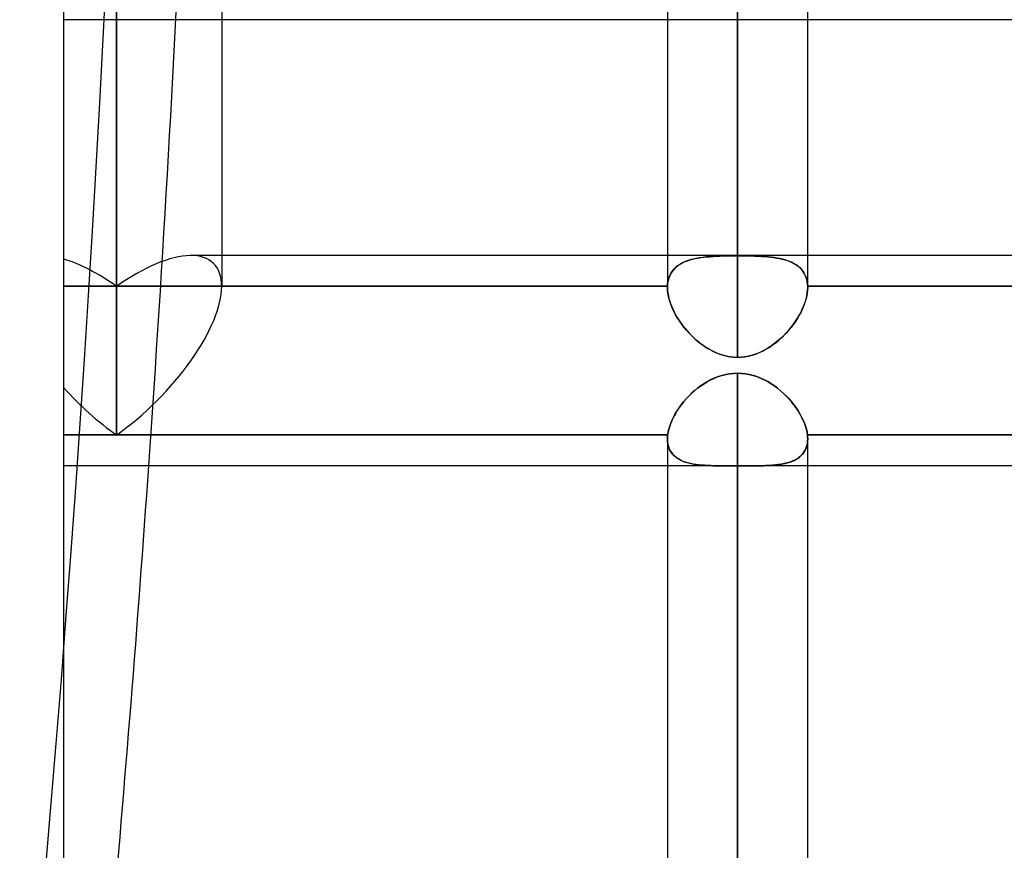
# Model space of a CAD drawing. Header units: millimetres. Extents: x -82 to 97, y -215 to 215.
# Tile 71 of 81: x -1 to 11, y 115 to 125. Entities that reach past the tile are written whole.
import ezdxf

# ---------------------------------------------------------------- set-up
doc = ezdxf.new("R2010")
doc.units = ezdxf.units.MM
doc.layers.add('MAIN-1', color=7, linetype='Continuous')
doc.layers.add('MAIN-2', color=7, linetype='Continuous')

msp = doc.modelspace()

# ---------------------------------------------------------------- linework, layer by layer
at = {"layer": 'MAIN-1'}
for p, q in [((0, -195), (0, 195)), ((1.783, 126.927), (1.783, 121.603)), ((0.594, 119.922), (0.594, 126.086)), ((7.611, 121.951), (7.611, 125.713)), ((6.819, 124.954), (6.819, 121.951)), ((8.404, 121.951), (8.404, 124.954)), ((6.819, 124.617), (1.783, 124.617)), ((15.619, 124.617), (8.404, 124.617)), ((25.211, 121.951), (1.783, 121.951)), ((7.437, 120.596), (7.395, 120.583)), ((7.48, 120.607), (7.437, 120.596)), ((7.523, 120.615), (7.48, 120.607)), ((7.567, 120.619), (7.523, 120.615)), ((7.611, 120.621), (7.567, 120.619)), ((7.656, 120.619), (7.611, 120.621)), ((7.611, 0), (7.611, 120.621)), ((7.7, 120.615), (7.656, 120.619)), ((7.744, 120.607), (7.7, 120.615)), ((7.787, 120.596), (7.744, 120.607)), ((7.83, 120.582), (7.787, 120.596)), ((7.237, 120.505), (7.2, 120.481)), ((7.275, 120.528), (7.237, 120.505)), ((7.314, 120.548), (7.275, 120.528)), ((7.354, 120.567), (7.314, 120.548)), ((7.395, 120.583), (7.354, 120.567)), ((7.872, 120.566), (7.83, 120.582)), ((7.912, 120.547), (7.872, 120.566)), ((7.952, 120.526), (7.912, 120.547)), ((7.99, 120.502), (7.952, 120.526)), ((8.027, 120.477), (7.99, 120.502)), ((7.096, 120.397), (7.064, 120.366)), ((7.129, 120.426), (7.096, 120.397)), ((7.164, 120.454), (7.129, 120.426)), ((7.2, 120.481), (7.164, 120.454)), ((8.063, 120.451), (8.027, 120.477)), ((8.097, 120.422), (8.063, 120.451)), ((8.13, 120.393), (8.097, 120.422)), ((8.162, 120.362), (8.13, 120.393)), ((6.978, 120.267), (6.953, 120.232)), ((7.005, 120.301), (6.978, 120.267)), ((7.034, 120.334), (7.005, 120.301)), ((7.064, 120.366), (7.034, 120.334)), ((8.192, 120.33), (8.162, 120.362)), ((8.22, 120.298), (8.192, 120.33)), ((8.247, 120.264), (8.22, 120.298)), ((8.272, 120.23), (8.247, 120.264)), ((6.908, 120.162), (6.888, 120.127)), ((6.929, 120.198), (6.908, 120.162)), ((6.953, 120.232), (6.929, 120.198)), ((8.295, 120.195), (8.272, 120.23)), ((8.316, 120.16), (8.295, 120.195)), ((8.335, 120.125), (8.316, 120.16)), ((6.857, 120.057), (6.844, 120.022)), ((6.871, 120.092), (6.857, 120.057)), ((6.888, 120.127), (6.871, 120.092)), ((8.352, 120.091), (8.335, 120.125)), ((8.366, 120.056), (8.352, 120.091)), ((8.379, 120.021), (8.366, 120.056)), ((6.826, 119.954), (6.821, 119.922)), ((6.834, 119.988), (6.826, 119.954)), ((6.844, 120.022), (6.834, 119.988)), ((8.389, 119.987), (8.379, 120.021)), ((8.396, 119.954), (8.389, 119.987)), ((8.401, 119.922), (8.396, 119.954)), ((0, 119.922), (0.594, 119.922)), ((0.594, 119.922), (6.821, 119.922)), ((6.82, 119.906), (6.819, 119.899)), ((6.819, 119.899), (6.819, 119.891)), ((6.819, 119.891), (6.819, 119.884)), ((6.819, 119.884), (6.819, 119.877)), ((6.819, 119.877), (6.819, 0)), ((6.821, 119.914), (6.82, 119.906)), ((6.821, 119.922), (6.821, 119.914)), ((8.402, 119.914), (8.401, 119.922)), ((8.401, 119.922), (15.621, 119.922)), ((8.403, 119.907), (8.402, 119.914)), ((8.403, 119.899), (8.403, 119.907)), ((8.403, 119.892), (8.403, 119.899)), ((8.404, 119.884), (8.403, 119.892)), ((8.404, 119.877), (8.404, 119.884)), ((8.404, 0), (8.404, 119.877)), ((6.819, 119.574), (0, 119.574)), ((15.619, 119.574), (8.404, 119.574))]:
    msp.add_line(p, q, dxfattribs=at)
for centre, major_axis, ratio, start_param, end_param in [((0.594, 120.762), (-1.098, -1.098), 0.414214, 1.178097, 2.748894), ((0.594, 120.762), (1.098, -1.098), 0.414214, -1.701696, -1.178097), ((-95.255, 139.021), (0, 164.84), 0.587785, -1.754792, -1.689051)]:
    msp.add_ellipse(centre, major_axis=major_axis, ratio=ratio, start_param=start_param, end_param=end_param, dxfattribs=at)
at = {"layer": 'MAIN-2'}
for p, q in [((0.594, 126.086), (0.594, 119.922)), ((7.611, 125.713), (7.611, 121.947)), ((0.594, 121.603), (0.594, 125.353)), ((0.594, 125.353), (0.594, 121.603)), ((1.783, 124.617), (0, 124.617)), ((8.404, 124.617), (6.819, 124.617)), ((7.611, 120.8), (7.611, 124.618)), ((7.611, 124.618), (7.611, 120.8)), ((1.783, 121.951), (1.435, 121.951)), ((6.819, 121.951), (6.819, 121.591)), ((7.217, 121.93), (7.179, 121.925)), ((7.197, 121.927), (7.23, 121.932)), ((7.256, 121.935), (7.217, 121.93)), ((7.23, 121.932), (7.265, 121.935)), ((7.297, 121.938), (7.256, 121.935)), ((7.265, 121.935), (7.3, 121.938)), ((7.339, 121.941), (7.297, 121.938)), ((7.3, 121.938), (7.337, 121.941)), ((7.337, 121.941), (7.374, 121.943)), ((7.382, 121.943), (7.339, 121.941)), ((7.374, 121.943), (7.413, 121.944)), ((7.427, 121.945), (7.382, 121.943)), ((7.413, 121.944), (7.451, 121.946)), ((7.472, 121.946), (7.427, 121.945)), ((7.451, 121.946), (7.491, 121.946)), ((7.518, 121.947), (7.472, 121.946)), ((7.491, 121.946), (7.53, 121.947)), ((7.565, 121.947), (7.518, 121.947)), ((7.53, 121.947), (7.571, 121.947)), ((7.611, 121.947), (7.565, 121.947)), ((7.571, 121.947), (7.611, 121.947)), ((7.651, 121.947), (7.611, 121.947)), ((7.611, 121.947), (7.651, 121.947)), ((7.691, 121.947), (7.651, 121.947)), ((7.651, 121.947), (7.691, 121.947)), ((7.731, 121.946), (7.691, 121.947)), ((7.691, 121.947), (7.73, 121.946)), ((7.73, 121.946), (7.769, 121.946)), ((7.771, 121.946), (7.731, 121.946)), ((7.769, 121.946), (7.808, 121.945)), ((7.81, 121.944), (7.771, 121.946)), ((7.808, 121.945), (7.845, 121.943)), ((7.848, 121.943), (7.81, 121.944)), ((7.845, 121.943), (7.882, 121.941)), ((7.885, 121.941), (7.848, 121.943)), ((7.882, 121.941), (7.918, 121.939)), ((7.922, 121.939), (7.885, 121.941)), ((7.918, 121.939), (7.953, 121.936)), ((7.957, 121.935), (7.922, 121.939)), ((7.953, 121.936), (7.988, 121.932)), ((7.992, 121.932), (7.957, 121.935)), ((7.988, 121.932), (8.021, 121.928)), ((8.025, 121.927), (7.992, 121.932)), ((8.404, 121.591), (8.404, 121.951)), ((6.908, 121.812), (6.927, 121.829)), ((6.933, 121.833), (6.911, 121.815)), ((6.927, 121.829), (6.948, 121.844)), ((6.957, 121.85), (6.933, 121.833)), ((6.948, 121.844), (6.97, 121.858)), ((6.983, 121.865), (6.957, 121.85)), ((6.97, 121.858), (6.994, 121.871)), ((7.012, 121.879), (6.983, 121.865)), ((6.994, 121.871), (7.019, 121.882)), ((7.042, 121.891), (7.012, 121.879)), ((7.019, 121.882), (7.046, 121.892)), ((7.074, 121.901), (7.042, 121.891)), ((7.046, 121.892), (7.074, 121.901)), ((7.107, 121.91), (7.074, 121.901)), ((7.074, 121.901), (7.103, 121.909)), ((7.103, 121.909), (7.133, 121.916)), ((7.142, 121.918), (7.107, 121.91)), ((7.133, 121.916), (7.164, 121.922)), ((7.179, 121.925), (7.142, 121.918)), ((7.164, 121.922), (7.197, 121.927)), ((8.021, 121.928), (8.054, 121.923)), ((8.058, 121.922), (8.025, 121.927)), ((8.054, 121.923), (8.085, 121.917)), ((8.089, 121.916), (8.058, 121.922)), ((8.085, 121.917), (8.116, 121.91)), ((8.12, 121.909), (8.089, 121.916)), ((8.116, 121.91), (8.145, 121.902)), ((8.149, 121.901), (8.12, 121.909)), ((8.145, 121.902), (8.173, 121.893)), ((8.176, 121.892), (8.149, 121.901)), ((8.173, 121.893), (8.2, 121.883)), ((8.203, 121.882), (8.176, 121.892)), ((8.2, 121.883), (8.226, 121.872)), ((8.228, 121.871), (8.203, 121.882)), ((8.226, 121.872), (8.25, 121.859)), ((8.252, 121.858), (8.228, 121.871)), ((8.25, 121.859), (8.273, 121.845)), ((8.274, 121.844), (8.252, 121.858)), ((8.273, 121.845), (8.294, 121.83)), ((8.295, 121.829), (8.274, 121.844)), ((8.294, 121.83), (8.313, 121.814)), ((8.314, 121.813), (8.295, 121.829)), ((6.831, 121.685), (6.839, 121.709)), ((6.844, 121.722), (6.834, 121.695)), ((6.839, 121.709), (6.849, 121.733)), ((6.857, 121.748), (6.844, 121.722)), ((6.849, 121.733), (6.861, 121.755)), ((6.873, 121.772), (6.857, 121.748)), ((6.861, 121.755), (6.875, 121.775)), ((6.89, 121.794), (6.873, 121.772)), ((6.875, 121.775), (6.891, 121.795)), ((6.911, 121.815), (6.89, 121.794)), ((6.891, 121.795), (6.908, 121.812)), ((8.313, 121.814), (8.331, 121.796)), ((8.332, 121.795), (8.314, 121.813)), ((8.331, 121.796), (8.347, 121.776)), ((8.347, 121.776), (8.332, 121.795)), ((8.361, 121.755), (8.347, 121.776)), ((8.347, 121.776), (8.361, 121.756)), ((8.361, 121.756), (8.373, 121.733)), ((8.373, 121.733), (8.361, 121.755)), ((8.383, 121.71), (8.373, 121.733)), ((8.373, 121.733), (8.383, 121.71)), ((8.392, 121.685), (8.383, 121.71)), ((8.383, 121.71), (8.391, 121.685)), ((0.594, 121.603), (0, 121.603)), ((0, 121.603), (0.594, 121.603)), ((6.819, 121.603), (0.594, 121.603)), ((0.594, 121.603), (6.819, 121.603)), ((6.821, 121.635), (6.819, 121.603)), ((6.819, 121.603), (6.821, 121.631)), ((6.819, 121.601), (6.819, 121.603)), ((6.819, 121.603), (6.819, 121.601)), ((6.819, 121.599), (6.819, 121.601)), ((6.819, 121.601), (6.819, 121.6)), ((6.819, 121.6), (6.819, 121.598)), ((6.819, 121.597), (6.819, 121.599)), ((6.819, 121.598), (6.819, 121.596)), ((6.819, 121.595), (6.819, 121.597)), ((6.819, 121.596), (6.819, 121.595)), ((6.826, 121.666), (6.821, 121.635)), ((6.821, 121.631), (6.825, 121.658)), ((6.825, 121.658), (6.831, 121.685)), ((6.834, 121.695), (6.826, 121.666)), ((8.391, 121.685), (8.398, 121.659)), ((8.398, 121.659), (8.392, 121.685)), ((8.402, 121.632), (8.398, 121.659)), ((8.398, 121.659), (8.402, 121.631)), ((8.404, 121.603), (8.402, 121.632)), ((8.402, 121.631), (8.404, 121.603)), ((8.404, 121.601), (8.404, 121.603)), ((8.404, 121.603), (8.404, 121.601)), ((15.619, 121.603), (8.404, 121.603)), ((8.404, 121.603), (15.619, 121.603)), ((8.404, 121.599), (8.404, 121.601)), ((8.404, 121.601), (8.404, 121.599)), ((8.404, 121.597), (8.404, 121.599)), ((8.404, 121.599), (8.404, 121.597)), ((8.404, 121.595), (8.404, 121.597)), ((8.404, 121.597), (8.404, 121.595)), ((6.819, 121.593), (6.819, 121.595)), ((6.819, 121.595), (6.819, 121.593)), ((6.819, 121.591), (6.819, 121.593)), ((6.819, 121.593), (6.819, 121.591)), ((6.82, 121.56), (6.819, 121.591)), ((6.819, 121.591), (6.82, 121.561)), ((6.82, 121.561), (6.823, 121.529)), ((6.824, 121.527), (6.82, 121.56)), ((6.823, 121.529), (6.829, 121.497)), ((6.829, 121.493), (6.824, 121.527)), ((6.829, 121.497), (6.836, 121.464)), ((6.838, 121.459), (6.829, 121.493)), ((8.393, 121.492), (8.384, 121.457)), ((8.385, 121.458), (8.393, 121.492)), ((8.393, 121.492), (8.399, 121.526)), ((8.399, 121.526), (8.393, 121.492)), ((8.399, 121.526), (8.403, 121.559)), ((8.403, 121.559), (8.399, 121.526)), ((8.403, 121.559), (8.404, 121.591)), ((8.404, 121.591), (8.403, 121.559)), ((8.404, 121.593), (8.404, 121.595)), ((8.404, 121.595), (8.404, 121.593)), ((8.404, 121.591), (8.404, 121.593)), ((8.404, 121.593), (8.404, 121.591)), ((6.836, 121.464), (6.846, 121.43)), ((6.848, 121.424), (6.838, 121.459)), ((6.846, 121.43), (6.858, 121.397)), ((6.861, 121.389), (6.848, 121.424)), ((6.858, 121.397), (6.872, 121.363)), ((6.876, 121.353), (6.861, 121.389)), ((8.36, 121.385), (8.345, 121.349)), ((8.346, 121.351), (8.361, 121.387)), ((8.373, 121.421), (8.36, 121.385)), ((8.361, 121.387), (8.374, 121.423)), ((8.384, 121.457), (8.373, 121.421)), ((8.374, 121.423), (8.385, 121.458)), ((6.872, 121.363), (6.887, 121.328)), ((6.892, 121.318), (6.876, 121.353)), ((6.887, 121.328), (6.904, 121.294)), ((6.911, 121.282), (6.892, 121.318)), ((6.904, 121.294), (6.923, 121.261)), ((6.932, 121.247), (6.911, 121.282)), ((8.309, 121.277), (8.288, 121.242)), ((8.289, 121.244), (8.31, 121.28)), ((8.328, 121.313), (8.309, 121.277)), ((8.31, 121.28), (8.329, 121.315)), ((8.345, 121.349), (8.328, 121.313)), ((8.329, 121.315), (8.346, 121.351)), ((6.923, 121.261), (6.944, 121.227)), ((6.954, 121.212), (6.932, 121.247)), ((6.944, 121.227), (6.966, 121.194)), ((6.978, 121.177), (6.954, 121.212)), ((6.966, 121.194), (6.99, 121.161)), ((7.004, 121.143), (6.978, 121.177)), ((6.99, 121.161), (7.015, 121.129)), ((8.241, 121.172), (8.215, 121.138)), ((8.217, 121.141), (8.242, 121.175)), ((8.265, 121.207), (8.241, 121.172)), ((8.242, 121.175), (8.267, 121.209)), ((8.288, 121.242), (8.265, 121.207)), ((8.267, 121.209), (8.289, 121.244)), ((7.031, 121.11), (7.004, 121.143)), ((7.015, 121.129), (7.041, 121.098)), ((7.059, 121.078), (7.031, 121.11)), ((7.041, 121.098), (7.069, 121.068)), ((7.089, 121.047), (7.059, 121.078)), ((7.069, 121.068), (7.098, 121.038)), ((7.121, 121.017), (7.089, 121.047)), ((8.129, 121.043), (8.098, 121.013)), ((8.101, 121.016), (8.132, 121.045)), ((8.159, 121.073), (8.129, 121.043)), ((8.132, 121.045), (8.161, 121.076)), ((8.187, 121.105), (8.159, 121.073)), ((8.161, 121.076), (8.19, 121.108)), ((8.215, 121.138), (8.187, 121.105)), ((8.19, 121.108), (8.217, 121.141)), ((7.098, 121.038), (7.128, 121.01)), ((7.153, 120.988), (7.121, 121.017)), ((7.128, 121.01), (7.159, 120.983)), ((7.186, 120.961), (7.153, 120.988)), ((7.159, 120.983), (7.192, 120.957)), ((7.221, 120.935), (7.186, 120.961)), ((7.192, 120.957), (7.226, 120.932)), ((7.257, 120.911), (7.221, 120.935)), ((7.226, 120.932), (7.26, 120.909)), ((8, 120.934), (7.965, 120.911)), ((7.968, 120.912), (8.003, 120.936)), ((8.034, 120.959), (8, 120.934)), ((8.003, 120.936), (8.036, 120.961)), ((8.067, 120.985), (8.034, 120.959)), ((8.036, 120.961), (8.069, 120.988)), ((8.098, 121.013), (8.067, 120.985)), ((8.069, 120.988), (8.101, 121.016)), ((7.293, 120.89), (7.257, 120.911)), ((7.26, 120.909), (7.296, 120.888)), ((7.33, 120.87), (7.293, 120.89)), ((7.296, 120.888), (7.333, 120.868)), ((7.368, 120.852), (7.33, 120.87)), ((7.333, 120.868), (7.37, 120.851)), ((7.407, 120.837), (7.368, 120.852)), ((7.37, 120.851), (7.409, 120.836)), ((7.446, 120.824), (7.407, 120.837)), ((7.409, 120.836), (7.448, 120.823)), ((7.487, 120.814), (7.446, 120.824)), ((7.448, 120.823), (7.488, 120.813)), ((7.775, 120.824), (7.735, 120.813)), ((7.736, 120.814), (7.776, 120.824)), ((7.815, 120.836), (7.775, 120.824)), ((7.776, 120.824), (7.817, 120.837)), ((7.854, 120.852), (7.815, 120.836)), ((7.817, 120.837), (7.856, 120.853)), ((7.892, 120.869), (7.854, 120.852)), ((7.856, 120.853), (7.894, 120.871)), ((7.929, 120.889), (7.892, 120.869)), ((7.894, 120.871), (7.931, 120.891)), ((7.965, 120.911), (7.929, 120.889)), ((7.931, 120.891), (7.968, 120.912)), ((7.528, 120.806), (7.487, 120.814)), ((7.488, 120.813), (7.529, 120.806)), ((7.569, 120.802), (7.528, 120.806)), ((7.529, 120.806), (7.57, 120.802)), ((7.611, 120.8), (7.569, 120.802)), ((7.57, 120.802), (7.611, 120.8)), ((7.611, 120.8), (7.653, 120.802)), ((7.653, 120.802), (7.611, 120.8)), ((7.653, 120.802), (7.695, 120.806)), ((7.694, 120.806), (7.653, 120.802)), ((7.735, 120.813), (7.694, 120.806)), ((7.695, 120.806), (7.736, 120.814)), ((7.392, 120.582), (7.434, 120.595)), ((7.434, 120.595), (7.478, 120.606)), ((7.478, 120.606), (7.522, 120.614)), ((7.522, 120.614), (7.567, 120.619)), ((7.567, 120.619), (7.611, 120.621)), ((7.611, 120.621), (7.611, 0)), ((7.611, 120.621), (7.656, 120.619)), ((7.656, 120.619), (7.7, 120.615)), ((7.7, 120.615), (7.744, 120.607)), ((7.744, 120.607), (7.787, 120.596)), ((7.787, 120.596), (7.83, 120.582)), ((7.195, 120.477), (7.232, 120.502)), ((7.232, 120.502), (7.27, 120.525)), ((7.27, 120.525), (7.31, 120.546)), ((7.31, 120.546), (7.35, 120.565)), ((7.35, 120.565), (7.392, 120.582)), ((7.83, 120.582), (7.872, 120.565)), ((7.872, 120.565), (7.913, 120.546)), ((7.913, 120.546), (7.953, 120.525)), ((7.953, 120.525), (7.991, 120.502)), ((7.991, 120.502), (8.028, 120.477)), ((7.06, 120.362), (7.092, 120.392)), ((7.092, 120.392), (7.124, 120.422)), ((7.124, 120.422), (7.159, 120.45)), ((7.159, 120.45), (7.195, 120.477)), ((8.028, 120.477), (8.064, 120.45)), ((8.064, 120.45), (8.098, 120.422)), ((8.098, 120.422), (8.131, 120.392)), ((8.131, 120.392), (8.163, 120.361)), ((6.951, 120.23), (6.975, 120.264)), ((6.975, 120.264), (7.002, 120.297)), ((7.002, 120.297), (7.03, 120.33)), ((7.03, 120.33), (7.06, 120.362)), ((8.163, 120.361), (8.193, 120.329)), ((8.193, 120.329), (8.221, 120.297)), ((8.221, 120.297), (8.247, 120.263)), ((8.247, 120.263), (8.272, 120.229)), ((6.888, 120.125), (6.907, 120.16)), ((6.907, 120.16), (6.928, 120.195)), ((6.928, 120.195), (6.951, 120.23)), ((8.272, 120.229), (8.295, 120.194)), ((8.295, 120.194), (8.316, 120.16)), ((8.316, 120.16), (8.335, 120.125)), ((6.844, 120.021), (6.856, 120.056)), ((6.856, 120.056), (6.871, 120.09)), ((6.871, 120.09), (6.888, 120.125)), ((8.335, 120.125), (8.352, 120.09)), ((8.352, 120.09), (8.367, 120.055)), ((8.367, 120.055), (8.379, 120.021)), ((6.821, 119.922), (6.826, 119.954)), ((6.826, 119.954), (6.834, 119.987)), ((6.834, 119.987), (6.844, 120.021)), ((8.379, 120.021), (8.389, 119.987)), ((8.389, 119.987), (8.396, 119.954)), ((8.396, 119.954), (8.401, 119.922)), ((0.594, 119.922), (0, 119.922)), ((6.821, 119.922), (0.594, 119.922)), ((6.819, 119.896), (6.82, 119.902)), ((6.819, 119.89), (6.819, 119.896)), ((6.819, 119.883), (6.819, 119.89)), ((6.819, 119.877), (6.819, 119.883)), ((6.819, 119.877), (6.82, 119.846)), ((6.82, 119.849), (6.819, 119.877)), ((6.82, 119.909), (6.821, 119.915)), ((6.82, 119.902), (6.82, 119.909)), ((6.823, 119.822), (6.82, 119.849)), ((6.82, 119.846), (6.824, 119.818)), ((6.821, 119.915), (6.821, 119.922)), ((6.829, 119.797), (6.823, 119.822)), ((6.824, 119.818), (6.831, 119.791)), ((8.398, 119.818), (8.392, 119.791)), ((8.395, 119.802), (8.4, 119.826)), ((8.402, 119.847), (8.398, 119.818)), ((8.4, 119.826), (8.403, 119.851)), ((8.401, 119.922), (8.402, 119.914)), ((15.621, 119.922), (8.401, 119.922)), ((8.402, 119.914), (8.403, 119.907)), ((8.404, 119.877), (8.402, 119.847)), ((8.403, 119.907), (8.403, 119.899)), ((8.403, 119.899), (8.403, 119.892)), ((8.403, 119.892), (8.404, 119.884)), ((8.403, 119.851), (8.404, 119.877)), ((8.404, 119.884), (8.404, 119.877)), ((6.837, 119.773), (6.829, 119.797)), ((6.831, 119.791), (6.84, 119.765)), ((6.847, 119.75), (6.837, 119.773)), ((6.84, 119.765), (6.852, 119.741)), ((6.86, 119.729), (6.847, 119.75)), ((6.852, 119.741), (6.867, 119.719)), ((6.874, 119.71), (6.86, 119.729)), ((6.867, 119.719), (6.883, 119.699)), ((6.89, 119.692), (6.874, 119.71)), ((8.357, 119.72), (8.341, 119.7)), ((8.342, 119.702), (8.356, 119.72)), ((8.356, 119.72), (8.369, 119.739)), ((8.371, 119.742), (8.357, 119.72)), ((8.369, 119.739), (8.379, 119.759)), ((8.383, 119.766), (8.371, 119.742)), ((8.379, 119.759), (8.388, 119.78)), ((8.392, 119.791), (8.383, 119.766)), ((8.388, 119.78), (8.395, 119.802)), ((6.883, 119.699), (6.902, 119.681)), ((6.908, 119.675), (6.89, 119.692)), ((6.902, 119.681), (6.923, 119.664)), ((6.928, 119.66), (6.908, 119.675)), ((6.923, 119.664), (6.946, 119.649)), ((6.95, 119.647), (6.928, 119.66)), ((6.946, 119.649), (6.971, 119.636)), ((6.973, 119.635), (6.95, 119.647)), ((6.971, 119.636), (6.997, 119.624)), ((6.998, 119.624), (6.973, 119.635)), ((6.997, 119.624), (7.025, 119.614)), ((7.024, 119.614), (6.998, 119.624)), ((7.052, 119.606), (7.024, 119.614)), ((7.025, 119.614), (7.055, 119.606)), ((7.08, 119.599), (7.052, 119.606)), ((7.055, 119.606), (7.085, 119.598)), ((7.11, 119.594), (7.08, 119.599)), ((7.085, 119.598), (7.117, 119.592)), ((8.093, 119.59), (8.122, 119.595)), ((8.139, 119.599), (8.107, 119.593)), ((8.122, 119.595), (8.15, 119.601)), ((8.17, 119.606), (8.139, 119.599)), ((8.15, 119.601), (8.176, 119.608)), ((8.2, 119.615), (8.17, 119.606)), ((8.176, 119.608), (8.202, 119.616)), ((8.228, 119.625), (8.2, 119.615)), ((8.202, 119.616), (8.226, 119.624)), ((8.226, 119.624), (8.249, 119.634)), ((8.254, 119.637), (8.228, 119.625)), ((8.249, 119.634), (8.271, 119.646)), ((8.279, 119.65), (8.254, 119.637)), ((8.271, 119.646), (8.291, 119.658)), ((8.301, 119.665), (8.279, 119.65)), ((8.291, 119.658), (8.31, 119.671)), ((8.322, 119.682), (8.301, 119.665)), ((8.31, 119.671), (8.327, 119.686)), ((8.341, 119.7), (8.322, 119.682)), ((8.327, 119.686), (8.342, 119.702)), ((7.5, 119.574), (6.819, 119.574)), ((7.141, 119.589), (7.11, 119.594)), ((7.117, 119.592), (7.15, 119.587)), ((7.172, 119.585), (7.141, 119.589)), ((7.15, 119.587), (7.185, 119.583)), ((7.205, 119.581), (7.172, 119.585)), ((7.185, 119.583), (7.22, 119.58)), ((7.238, 119.579), (7.205, 119.581)), ((7.22, 119.58), (7.256, 119.578)), ((7.272, 119.577), (7.238, 119.579)), ((7.256, 119.578), (7.294, 119.576)), ((7.308, 119.576), (7.272, 119.577)), ((7.294, 119.576), (7.333, 119.575)), ((7.344, 119.575), (7.308, 119.576)), ((7.333, 119.575), (7.373, 119.574)), ((7.382, 119.574), (7.344, 119.575)), ((7.373, 119.574), (7.414, 119.574)), ((7.42, 119.574), (7.382, 119.574)), ((7.414, 119.574), (7.456, 119.574)), ((7.459, 119.574), (7.42, 119.574)), ((7.456, 119.574), (7.499, 119.574)), ((7.499, 119.574), (7.459, 119.574)), ((7.499, 119.574), (7.517, 119.574)), ((7.518, 119.574), (7.499, 119.574)), ((7.517, 119.574), (7.536, 119.574)), ((7.536, 119.574), (7.518, 119.574)), ((7.536, 119.574), (7.555, 119.574)), ((7.555, 119.574), (7.536, 119.574)), ((7.555, 119.574), (7.573, 119.574)), ((7.574, 119.574), (7.555, 119.574)), ((7.573, 119.574), (7.592, 119.574)), ((7.592, 119.574), (7.574, 119.574)), ((7.592, 119.574), (7.611, 119.574)), ((7.611, 119.574), (7.592, 119.574)), ((7.611, 119.574), (7.611, 0)), ((7.611, 119.574), (7.63, 119.574)), ((7.63, 119.574), (7.611, 119.574)), ((7.611, 0), (7.611, 119.574)), ((7.63, 119.574), (7.649, 119.574)), ((7.649, 119.574), (7.63, 119.574)), ((7.649, 119.574), (7.668, 119.574)), ((7.668, 119.574), (7.649, 119.574)), ((7.668, 119.574), (7.687, 119.574)), ((7.687, 119.574), (7.668, 119.574)), ((7.687, 119.574), (7.706, 119.574)), ((7.706, 119.574), (7.687, 119.574)), ((7.706, 119.574), (7.725, 119.574)), ((7.724, 119.574), (7.706, 119.574)), ((8.404, 119.574), (7.723, 119.574)), ((7.767, 119.574), (7.724, 119.574)), ((7.725, 119.574), (7.761, 119.574)), ((7.761, 119.574), (7.798, 119.574)), ((7.809, 119.574), (7.767, 119.574)), ((7.798, 119.574), (7.833, 119.574)), ((7.849, 119.574), (7.809, 119.574)), ((7.833, 119.574), (7.868, 119.575)), ((7.889, 119.575), (7.849, 119.574)), ((7.868, 119.575), (7.903, 119.575)), ((7.928, 119.576), (7.889, 119.575)), ((7.903, 119.575), (7.936, 119.576)), ((7.966, 119.578), (7.928, 119.576)), ((7.936, 119.576), (7.969, 119.578)), ((8.002, 119.58), (7.966, 119.578)), ((7.969, 119.578), (8.001, 119.58)), ((8.001, 119.58), (8.033, 119.583)), ((8.038, 119.583), (8.002, 119.58)), ((8.033, 119.583), (8.064, 119.586)), ((8.073, 119.587), (8.038, 119.583)), ((8.064, 119.586), (8.093, 119.59)), ((8.107, 119.593), (8.073, 119.587))]:
    msp.add_line(p, q, dxfattribs=at)
for centre, major_axis, ratio, start_param, end_param in [((-96.064, 139.021), (0, -164.84), 0.587785, 1.004743, 1.570796), ((-95.255, 139.021), (0, 164.84), 0.587785, -1.689051, -1.603251), ((0.594, 120.762), (-1.098, -1.098), 0.414214, -2.737442, -1.963495), ((0.594, 120.762), (-1.098, -1.098), 0.414214, -2.737442, -1.963495), ((0.594, 120.762), (-1.098, -1.098), 0.414214, 2.748894, 3.545744), ((0.594, 120.762), (-1.098, -1.098), 0.414214, 2.748894, 3.545744), ((0.594, 120.762), (1.098, -1.098), 0.414214, 1.963495, 2.487094), ((0.594, 120.762), (1.098, -1.098), 0.414214, 1.963495, 2.487094), ((0.594, 120.762), (-1.098, -1.098), 0.414214, 1.178097, 2.748894), ((0.594, 120.762), (1.098, -1.098), 0.414214, -1.701696, -1.178097)]:
    msp.add_ellipse(centre, major_axis=major_axis, ratio=ratio, start_param=start_param, end_param=end_param, dxfattribs=at)

doc.saveas('drawing.dxf')
